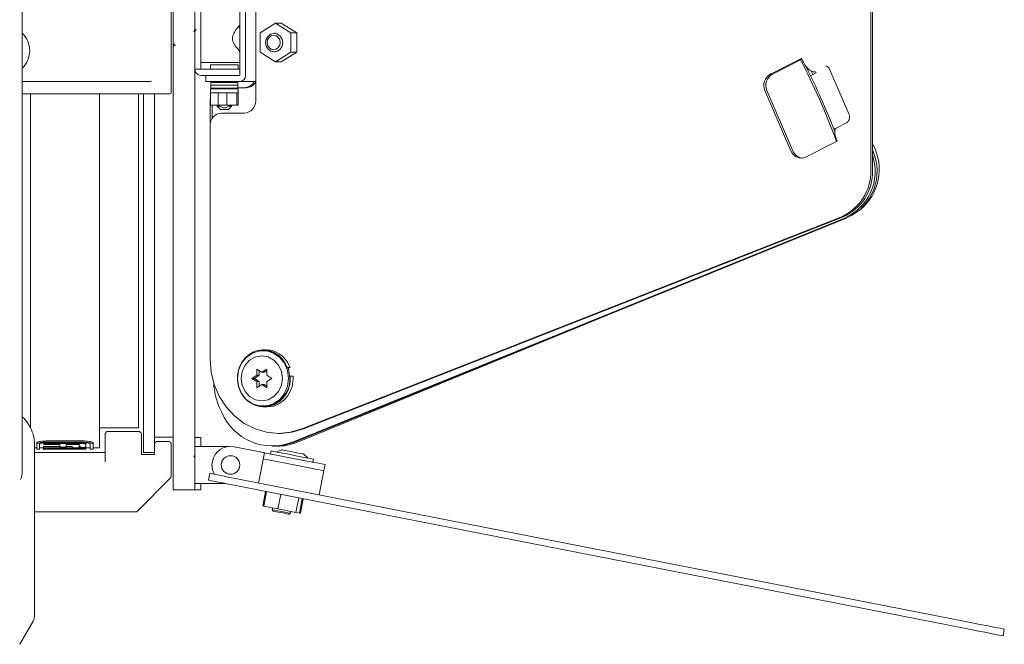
# Model space of a CAD drawing. Header units: millimetres. Extents: x 63 to 559, y 25 to 389.
# Tile 15 of 88: x 115 to 155, y 160 to 185. Entities that reach past the tile are written whole.
import ezdxf

# ---------------------------------------------------------------- set-up
doc = ezdxf.new("R2010")
doc.units = ezdxf.units.MM

msp = doc.modelspace()

# ---------------------------------------------------------------- linework, layer by layer
at = {"color": 7, "linetype": 'Continuous', "lineweight": 15}
for p, q in [((121.613, 165.952), (121.613, 203.952)), ((149.842, 191.05), (149.842, 178.855)), ((149.919, 191.05), (149.919, 178.855)), ((121.538, 187.902), (121.538, 182.002)), ((124.319, 187.202), (124.319, 182.702)), ((124.549, 187.202), (124.549, 182.702)), ((124.956, 181.677), (124.956, 187.202)), ((122.738, 186.842), (122.738, 183.063)), ((122.488, 185.293), (122.488, 184.614)), ((122.488, 165.955), (122.488, 184.638)), ((125.76, 184.807), (125.138, 184.417)), ((126.383, 184.417), (125.76, 184.807)), ((125.76, 184.807), (125.993, 184.807)), ((126.615, 184.417), (125.993, 184.807)), ((125.138, 184.417), (125.138, 183.638)), ((125.76, 184.402), (125.702, 184.402)), ((126.383, 183.638), (126.383, 184.417)), ((126.383, 184.417), (126.615, 184.417)), ((126.615, 183.638), (126.615, 184.417)), ((121.615, 183.854), (121.622, 183.867)), ((125.138, 183.638), (125.76, 183.248)), ((125.702, 183.652), (125.76, 183.652)), ((125.76, 183.248), (126.383, 183.638)), ((125.993, 183.248), (126.615, 183.638)), ((126.383, 183.638), (126.615, 183.638)), ((147.038, 183.391), (145.785, 182.757)), ((147.052, 183.359), (145.863, 182.757)), ((122.738, 182.952), (122.488, 182.952)), ((123.688, 183.227), (122.738, 183.227)), ((122.738, 183.063), (122.738, 182.952)), ((123.688, 182.952), (122.738, 182.952)), ((123.125, 183.127), (123.125, 182.952)), ((123.125, 183.127), (124.25, 183.127)), ((124.319, 183.227), (123.688, 183.227)), ((123.688, 182.952), (124.319, 182.952)), ((124.25, 182.952), (124.25, 183.127)), ((125.76, 183.248), (125.993, 183.248)), ((147.5, 182.736), (147.435, 182.867)), ((148.179, 182.955), (148.958, 181.142)), ((123.536, 182.702), (122.738, 182.702)), ((122.938, 182.702), (122.938, 182.452)), ((123.536, 182.702), (124.319, 182.702)), ((147.406, 182.688), (147.631, 182.802)), ((147.592, 182.848), (147.505, 182.848)), ((115.513, 182.452), (120.086, 182.452)), ((120.086, 182.452), (120.139, 182.452)), ((120.139, 182.452), (120.667, 182.452)), ((123.397, 182.452), (122.938, 182.452)), ((123.125, 182.152), (123.125, 182.003)), ((123.125, 182.152), (124.25, 182.152)), ((123.138, 182.415), (123.138, 182.302)), ((124.238, 182.415), (123.138, 182.415)), ((123.138, 182.302), (123.138, 182.19)), ((124.238, 182.302), (123.138, 182.302)), ((123.138, 182.302), (124.238, 182.302)), ((124.238, 182.19), (123.138, 182.19)), ((123.313, 182.452), (123.313, 182.443)), ((124.319, 182.452), (123.397, 182.452)), ((123.974, 182.152), (123.974, 182.164)), ((124.063, 182.443), (124.063, 182.452)), ((124.238, 182.302), (124.238, 182.415)), ((124.238, 182.19), (124.238, 182.302)), ((124.573, 182.202), (124.238, 182.202)), ((124.25, 182.003), (124.25, 182.152)), ((124.9, 182.452), (124.319, 182.452)), ((145.562, 182.093), (146.614, 179.646)), ((145.64, 182.093), (146.692, 179.646)), ((120.086, 181.952), (115.513, 181.952)), ((115.838, 181.952), (115.838, 168.434)), ((118.638, 181.952), (118.638, 167.644)), ((120.139, 181.952), (120.086, 181.952)), ((121.466, 181.952), (120.139, 181.952)), ((120.213, 181.952), (120.213, 168.456)), ((120.413, 167.452), (120.413, 181.952)), ((120.863, 167.712), (120.863, 181.952)), ((121.488, 181.952), (121.466, 181.952)), ((123.113, 181.702), (123.113, 180.677)), ((123.125, 182.003), (123.125, 181.502)), ((123.125, 182.002), (124.25, 182.002)), ((123.134, 181.502), (123.134, 182.002)), ((123.134, 182.002), (123.134, 182.002)), ((123.441, 182.002), (123.444, 182.002)), ((123.444, 182.002), (123.444, 181.502)), ((123.784, 181.502), (123.784, 182.002)), ((123.784, 182.002), (123.788, 182.002)), ((124.193, 182.002), (124.195, 182.002)), ((124.195, 182.002), (124.195, 181.502)), ((124.25, 181.502), (124.25, 182.003)), ((123.444, 181.502), (123.134, 181.502)), ((123.191, 181.502), (123.191, 180.955)), ((123.4, 181.502), (123.4, 181.502)), ((123.402, 181.502), (123.402, 181.452)), ((123.402, 181.452), (123.527, 181.327)), ((123.402, 181.452), (123.511, 181.452)), ((123.511, 181.452), (123.511, 181.502)), ((123.527, 181.327), (123.849, 181.327)), ((124.195, 181.502), (123.784, 181.502)), ((123.849, 181.327), (123.974, 181.452)), ((123.865, 181.502), (123.865, 181.452)), ((123.865, 181.452), (123.974, 181.452)), ((123.974, 181.452), (123.974, 181.502)), ((123.574, 181.177), (124.495, 181.177)), ((123.113, 171.229), (123.113, 180.677)), ((148.35, 180.518), (148.414, 180.55)), ((148.362, 180.485), (148.391, 180.499)), ((148.859, 180.785), (148.441, 180.573)), ((147.227, 179.404), (148.479, 180.038)), ((115.513, 177.902), (115.513, 166.682)), ((126.444, 167.871), (148.815, 176.949)), ((126.522, 167.871), (148.892, 176.949)), ((148.626, 176.975), (126.819, 168.408)), ((148.703, 176.975), (126.897, 168.408)), ((126.645, 167.874), (139.222, 173.025)), ((125.264, 171.577), (125.252, 171.577)), ((125.38, 171.602), (125.255, 171.602)), ((125.004, 170.577), (124.805, 170.452)), ((125.101, 170.577), (124.902, 170.452)), ((125.204, 170.702), (125.004, 170.827)), ((125.004, 170.827), (125.004, 170.577)), ((125.101, 170.577), (125.004, 170.577)), ((125.101, 170.767), (125.101, 170.577)), ((125.403, 170.827), (125.204, 170.702)), ((125.301, 170.702), (125.204, 170.702)), ((125.403, 170.767), (125.301, 170.702)), ((125.403, 170.577), (125.403, 170.827)), ((125.603, 170.452), (125.403, 170.577)), ((126.234, 170.893), (126.212, 170.883)), ((126.35, 170.893), (126.234, 170.893)), ((126.269, 170.856), (126.35, 170.893)), ((126.357, 170.543), (126.334, 170.541)), ((126.474, 170.543), (126.357, 170.543)), ((124.805, 170.452), (125.004, 170.327)), ((124.902, 170.452), (124.805, 170.452)), ((124.902, 170.452), (125.101, 170.327)), ((125.004, 170.327), (125.004, 170.077)), ((125.101, 170.327), (125.004, 170.327)), ((125.004, 170.077), (125.204, 170.202)), ((125.101, 170.327), (125.101, 170.138)), ((125.204, 170.202), (125.403, 170.077)), ((125.301, 170.202), (125.204, 170.202)), ((125.301, 170.202), (125.403, 170.138)), ((125.403, 170.327), (125.603, 170.452)), ((125.403, 170.077), (125.403, 170.327)), ((125.252, 169.327), (125.288, 169.327)), ((123.51, 169.233), (123.585, 169.076)), ((125.288, 169.302), (125.417, 169.302)), ((118.638, 168.452), (120.213, 168.452)), ((118.863, 168.227), (118.938, 168.302)), ((118.863, 168.177), (118.863, 168.227)), ((118.863, 167.077), (118.863, 168.177)), ((118.938, 168.302), (120.263, 168.302)), ((120.213, 168.456), (120.213, 168.452)), ((120.338, 168.227), (120.338, 168.177)), ((120.338, 168.177), (120.338, 167.377)), ((125.878, 168.229), (125.956, 168.229)), ((116.013, 167.734), (116.013, 160.885)), ((116.1, 167.8), (116.1, 167.85)), ((116.1, 167.59), (116.1, 167.8)), ((116.213, 167.59), (116.213, 167.8)), ((116.376, 167.85), (116.376, 167.799)), ((116.525, 167.922), (117.95, 167.922)), ((116.525, 167.872), (117.95, 167.872)), ((116.525, 167.852), (117.95, 167.852)), ((117.867, 167.822), (116.552, 167.822)), ((116.552, 167.779), (117.038, 167.779)), ((117.038, 167.779), (117.038, 167.685)), ((117.285, 167.779), (117.703, 167.779)), ((117.285, 167.684), (117.285, 167.779)), ((117.839, 167.759), (117.839, 167.674)), ((118.088, 167.839), (118.088, 167.789)), ((118.088, 167.674), (118.088, 167.789)), ((118.263, 167.59), (118.263, 167.8)), ((118.375, 167.85), (118.375, 167.8)), ((118.375, 167.59), (118.375, 167.8)), ((120.863, 168.077), (121.613, 168.077)), ((120.938, 167.902), (121.463, 167.902)), ((121.538, 167.827), (121.538, 167.777)), ((121.538, 167.777), (121.538, 166.504)), ((122.738, 168.06), (122.488, 168.06)), ((122.738, 168.06), (122.738, 167.81)), ((122.738, 167.702), (122.738, 167.81)), ((116.013, 167.64), (116.1, 167.64)), ((116.013, 167.452), (118.863, 167.452)), ((116.1, 167.59), (116.213, 167.59)), ((116.213, 167.64), (116.374, 167.64)), ((116.371, 167.639), (116.371, 167.627)), ((116.374, 167.662), (116.374, 167.612)), ((116.375, 167.69), (116.375, 167.64)), ((116.375, 167.611), (116.375, 167.561)), ((116.376, 167.611), (116.376, 167.595)), ((117.427, 167.618), (116.484, 167.618)), ((116.484, 167.606), (117.427, 167.606)), ((117.038, 167.699), (116.485, 167.699)), ((117.428, 167.649), (116.485, 167.649)), ((116.485, 167.632), (117.428, 167.632)), ((117.978, 167.598), (116.485, 167.598)), ((116.521, 167.593), (116.521, 167.59)), ((116.558, 167.59), (117.368, 167.59)), ((117.038, 167.685), (117.038, 167.685)), ((117.428, 167.699), (117.285, 167.699)), ((117.285, 167.684), (117.285, 167.684)), ((117.537, 167.639), (117.537, 167.612)), ((117.538, 167.69), (117.538, 167.64)), ((117.796, 167.648), (117.538, 167.648)), ((117.796, 167.69), (117.796, 167.64)), ((117.796, 167.64), (117.796, 167.612)), ((117.84, 167.673), (117.84, 167.648)), ((117.84, 167.633), (117.84, 167.617)), ((118.044, 167.665), (118.044, 167.648)), ((118.044, 167.633), (118.044, 167.617)), ((118.087, 167.673), (118.087, 167.64)), ((118.087, 167.645), (118.087, 167.595)), ((118.087, 167.64), (118.263, 167.64)), ((118.087, 167.64), (118.087, 167.612)), ((118.263, 167.59), (118.375, 167.59)), ((118.375, 167.64), (118.638, 167.64)), ((118.638, 167.644), (118.638, 167.64)), ((120.338, 167.377), (120.863, 167.377)), ((120.413, 167.452), (120.863, 167.452)), ((120.863, 167.377), (120.863, 167.712)), ((121.613, 167.327), (121.613, 167.327)), ((122.488, 167.702), (122.738, 167.702)), ((123.813, 167.702), (122.738, 167.702)), ((123.872, 167.7), (123.813, 167.702)), ((125.063, 167.496), (124.082, 167.689)), ((125.309, 167.448), (125.068, 166.222)), ((125.309, 167.448), (127.026, 167.112)), ((125.578, 167.523), (125.554, 167.4)), ((125.637, 167.712), (125.715, 167.712)), ((125.754, 167.712), (125.832, 167.712)), ((126.016, 167.558), (125.792, 167.481)), ((127.081, 167.229), (126.903, 167.384)), ((122.488, 167.258), (122.452, 167.317)), ((125.261, 167.203), (126.978, 166.867)), ((126.978, 166.867), (125.261, 167.203)), ((127.271, 167.064), (127.295, 167.187)), ((127.762, 166.968), (127.714, 166.723)), ((123.106, 166.606), (123.053, 166.336)), ((127.522, 165.741), (127.714, 166.723)), ((121.501, 166.416), (120.174, 165.089)), ((122.738, 166.202), (122.488, 166.202)), ((123.735, 166.202), (122.738, 166.202)), ((122.738, 166.202), (122.738, 166.053)), ((124.41, 166.35), (153.06, 160.742)), ((121.613, 165.952), (122.488, 165.952)), ((122.488, 165.955), (122.488, 165.952)), ((122.488, 165.952), (122.738, 165.952)), ((122.738, 166.053), (122.738, 165.952)), ((124.358, 166.081), (153.007, 160.472)), ((125.358, 165.885), (125.243, 165.296)), ((125.396, 165.877), (125.281, 165.288)), ((125.973, 165.764), (125.858, 165.176)), ((126.696, 165.623), (126.581, 165.034)), ((126.843, 165.594), (126.728, 165.005)), ((126.881, 165.587), (126.766, 164.998)), ((120.086, 165.052), (116.013, 165.052)), ((125.243, 165.296), (125.281, 165.288)), ((125.281, 165.288), (125.858, 165.176)), ((125.636, 165.219), (125.622, 165.145)), ((125.622, 165.145), (125.661, 165.087)), ((125.858, 165.176), (126.581, 165.034)), ((126.299, 164.962), (126.358, 165.001)), ((126.358, 165.001), (126.372, 165.075)), ((126.581, 165.034), (126.728, 165.005)), ((126.728, 165.005), (126.766, 164.998)), ((115.946, 160.635), (115.407, 159.702)), ((155.246, 160.314), (155.193, 160.044))]:
    msp.add_line(p, q, dxfattribs=at)
at = {"color": 7, "linetype": 'Continuous', "lineweight": 15, "flags": 128}
for points in [[(125.357, 184.027), (125.383, 184.171), (125.458, 184.293), (125.57, 184.374), (125.702, 184.402), (125.834, 184.374), (125.947, 184.293), (126.022, 184.171), (126.048, 184.027), (126.022, 183.884), (125.947, 183.762), (125.834, 183.681), (125.702, 183.652), (125.57, 183.681), (125.458, 183.762), (125.383, 183.884), (125.357, 184.027)], [(125.417, 184.027), (125.437, 183.917), (125.495, 183.824), (125.581, 183.761), (125.683, 183.739), (125.785, 183.761), (125.871, 183.824), (125.928, 183.917), (125.949, 184.027), (125.928, 184.138), (125.871, 184.231), (125.785, 184.294), (125.683, 184.316), (125.581, 184.294), (125.495, 184.231), (125.437, 184.138), (125.417, 184.027)], [(123.402, 182.166), (123.397, 182.164), (123.373, 182.152)], [(124.956, 182.46), (124.945, 182.457), (124.9, 182.452)], [(123.125, 181.818), (123.122, 181.8), (123.113, 181.702)], [(148.471, 180.034), (148.447, 180.068), (148.425, 180.113)], [(124.215, 170.452), (124.257, 170.769), (124.38, 171.061), (124.573, 171.303), (124.822, 171.476), (125.105, 171.566), (125.4, 171.566), (125.683, 171.476), (125.931, 171.303), (126.125, 171.061), (126.247, 170.769), (126.289, 170.452), (126.247, 170.136), (126.125, 169.844), (125.931, 169.602), (125.683, 169.429), (125.4, 169.339), (125.105, 169.339), (124.822, 169.429), (124.573, 169.602), (124.38, 169.844), (124.257, 170.136), (124.215, 170.452)], [(124.366, 170.452), (124.407, 170.172), (124.526, 169.918), (124.712, 169.717), (124.945, 169.588), (125.204, 169.544), (125.463, 169.588), (125.696, 169.717), (125.881, 169.918), (126, 170.172), (126.041, 170.452), (126, 170.733), (125.881, 170.986), (125.696, 171.187), (125.463, 171.317), (125.204, 171.361), (124.945, 171.317), (124.712, 171.187), (124.526, 170.986), (124.407, 170.733), (124.366, 170.452)], [(126.819, 168.408), (126.354, 168.274), (125.874, 168.229), (125.395, 168.275), (124.929, 168.411), (124.493, 168.633), (124.099, 168.933), (123.759, 169.302), (123.483, 169.73), (123.279, 170.204), (123.155, 170.709), (123.113, 171.229)], [(126.338, 170.452), (126.296, 170.769), (126.256, 170.89)], [(120.263, 168.302), (120.265, 168.3), (120.272, 168.293), (120.283, 168.282), (120.298, 168.267), (120.317, 168.249), (120.338, 168.227)], [(126.897, 168.408), (126.432, 168.274), (125.956, 168.229)], [(120.863, 167.827), (120.884, 167.849), (120.902, 167.867), (120.917, 167.882), (120.929, 167.893), (120.935, 167.9), (120.938, 167.902)], [(126.522, 167.871), (126.118, 167.751), (125.715, 167.712)], [(116.485, 167.593), (116.858, 167.593), (117.232, 167.593), (117.978, 167.593)], [(125.063, 167.496), (125.111, 167.487), (125.157, 167.478), (125.2, 167.47), (125.237, 167.462), (125.267, 167.456), (125.29, 167.452), (125.304, 167.449), (125.309, 167.448)], [(127.295, 167.187), (127.284, 167.189), (127.192, 167.207), (127.018, 167.241), (126.782, 167.287), (126.508, 167.341), (126.226, 167.396), (125.967, 167.447), (125.759, 167.488), (125.624, 167.514), (125.578, 167.523), (125.578, 167.523)], [(126.042, 167.56), (126.074, 167.553), (126.165, 167.536), (126.3, 167.509), (126.461, 167.478), (126.621, 167.446), (126.757, 167.42), (126.848, 167.402), (126.88, 167.396), (126.88, 167.396)], [(127.026, 167.112), (127.17, 167.084), (127.308, 167.057), (127.435, 167.032), (127.546, 167.01), (127.638, 166.992), (127.706, 166.979), (127.748, 166.971), (127.762, 166.968)], [(123.106, 166.606), (123.13, 166.601), (123.202, 166.587), (123.32, 166.564), (123.479, 166.533), (123.675, 166.494), (123.9, 166.45), (124.148, 166.402), (124.41, 166.35)], [(127.714, 166.723), (127.7, 166.725), (127.658, 166.734), (127.59, 166.747), (127.498, 166.765), (127.387, 166.787), (127.26, 166.812), (127.122, 166.839), (126.978, 166.867)], [(127.714, 166.723), (127.7, 166.725), (127.658, 166.734), (127.59, 166.747), (127.498, 166.765), (127.387, 166.787), (127.26, 166.812), (127.122, 166.839), (126.978, 166.867)], [(123.053, 166.336), (123.077, 166.331), (123.149, 166.317), (123.267, 166.294), (123.426, 166.263), (123.622, 166.225), (123.848, 166.18), (124.095, 166.132), (124.358, 166.081)], [(125.622, 165.145), (125.65, 165.14), (125.73, 165.124), (125.849, 165.101), (125.99, 165.073), (126.131, 165.046), (126.25, 165.022), (126.33, 165.007), (126.358, 165.001), (126.358, 165.001)], [(126.299, 164.962), (126.275, 164.966), (126.206, 164.98), (126.102, 165), (125.98, 165.024), (125.858, 165.048), (125.755, 165.068), (125.686, 165.082), (125.661, 165.087)], [(153.06, 160.742), (153.472, 160.661), (153.876, 160.582), (154.254, 160.508), (154.589, 160.442), (154.867, 160.388), (155.074, 160.348), (155.202, 160.322), (155.246, 160.314)], [(153.007, 160.472), (153.419, 160.391), (153.824, 160.312), (154.202, 160.238), (154.537, 160.173), (154.814, 160.118), (155.021, 160.078), (155.149, 160.053), (155.193, 160.044)]]:
    msp.add_lwpolyline(points, dxfattribs=at)
at = {"color": 7, "linetype": 'Continuous', "lineweight": 15}
msp.add_circle((123.938, 166.952), 0.375, dxfattribs=at)
for centre, radius, start, end in [((114.838, 183.702), 0.975, 314.0964, 45.8079), ((122.12, 170.433), 28.03, 20.2046, 27.406), ((148.426, 183.973), 1.505, 202.7272, 220.9715), ((122.738, 182.952), 0.25, 180, 270), ((122.199, 170.435), 28.027, 20.8978, 26.8474), ((147.575, 183.192), 0.351, 215.8475, 258.5103), ((124.308, 182.693), 0.241, 272.43, 2.2377), ((146.035, 182.304), 0.518, 118.8496, 204.0605), ((146.113, 182.304), 0.518, 118.8504, 204.0603), ((147.562, 182.783), 0.0715, 15.9325, 65.3163), ((123.688, 179.561), 2.907, 95.8248, 100.9069), ((123.688, 179.561), 2.907, 79.0931, 84.1752), ((124.486, 182.661), 0.458, 271.1374, 332.9897), ((124.563, 182.662), 0.459, 271.2851, 328.9543), ((121.488, 182.002), 0.05, 270, 0), ((124.475, 181.659), 0.482, 272.4293, 2.2383), ((123.594, 180.696), 0.482, 92.4285, 182.2391), ((148.529, 180.456), 0.147, 126.6658, 184.8938), ((149.38, 180.467), 0.997, 181.3501, 205.4629), ((148.082, 178.902), 2.104, 308.3027, 28.5294), ((147.031, 179.807), 0.447, 201.0453, 295.8567), ((147.121, 179.819), 0.462, 201.9412, 263.7859), ((147.966, 178.819), 2.053, 294.4301, 17.9132), ((148.039, 178.823), 2.06, 294.4916, 24.0557), ((147.845, 178.813), 1.997, 293.021, 1.2118), ((147.922, 178.813), 1.997, 293.0209, 1.212), ((125.297, 170.596), 0.981, 52.9017, 89.7915), ((125.931, 170.366), 2.673, 182.2261, 205.067), ((125.259, 170.406), 1.08, 272.2179, 2.4496), ((125.64, 169.957), 2.237, 203.2243, 291.0753), ((125.831, 169.852), 2.139, 268.6303, 292.3764), ((123.938, 166.952), 0.75, 78.9234, 168.9234), ((126.032, 167.51), 0.05, 78.9234, 108.9234), ((126.87, 167.346), 0.05, 48.9234, 78.9234), ((123.938, 166.952), 0.75, 168.9234, 210.7337), ((121.413, 166.504), 0.125, 315, 0), ((120.086, 165.177), 0.125, 270, 315), ((115.513, 160.885), 0.5, 330, 0)]:
    msp.add_arc(centre, radius, start, end, dxfattribs=at)
msp.add_ellipse((120.667, 182.502), major_axis=(0.1, 0), ratio=0.5, start_param=4.712389, end_param=5.472966, dxfattribs=at)
for points, knots in [([(115.513, 177.902), (115.513, 178.536), (115.513, 179.812), (115.513, 181.799), (115.513, 183.808), (115.513, 185.646), (115.513, 187.298), (115.513, 188.821), (115.513, 190.4), (115.513, 191.464), (115.513, 192.003)], [0, 0, 0, 0, 0.138607, 0.27859, 0.421555, 0.560371, 0.662894, 0.767758, 0.882299, 1, 1, 1, 1]), ([(122.498, 184.433), (122.484, 184.456), (122.47, 184.479), (122.456, 184.502), (122.456, 184.503)], [0, 0, 0, 0, 0.960884, 1, 1, 1, 1]), ([(122.544, 184.568), (122.53, 184.545), (122.509, 184.51), (122.488, 184.475), (122.48, 184.462)], [0, 0, 0, 0, 0.640633, 1, 1, 1, 1]), ([(124.321, 183.661), (124.292, 183.696), (124.221, 183.778), (124.108, 183.927), (124.034, 184.074), (124.008, 184.191), (124.027, 184.318), (124.109, 184.482), (124.227, 184.634), (124.294, 184.712), (124.317, 184.739)], [0, 0, 0, 0, 0.13551, 0.323553, 0.417221, 0.494764, 0.572665, 0.68444, 0.891738, 1, 1, 1, 1]), ([(124.313, 184.63), (124.313, 184.63), (124.311, 184.636), (124.299, 184.643), (124.287, 184.648), (124.282, 184.65), (124.282, 184.65)], [0, 0, 0, 0, 0.031074, 0.633873, 0.982863, 1, 1, 1, 1]), ([(121.622, 183.867), (121.63, 183.88), (121.645, 183.905), (121.66, 183.93), (121.668, 183.943)], [0, 0, 0, 0, 0.505773, 1, 1, 1, 1]), ([(121.65, 183.972), (121.663, 183.95), (121.678, 183.926), (121.692, 183.903), (121.692, 183.902)], [0, 0, 0, 0, 0.96087, 1, 1, 1, 1]), ([(148.02, 183.076), (148.033, 183.078), (148.063, 183.081), (148.113, 183.051), (148.158, 182.999), (148.174, 182.964), (148.179, 182.955)], [0, 0, 0, 0, 0.266058, 0.646416, 0.9012, 1, 1, 1, 1]), ([(123.143, 182.194), (123.165, 182.188), (123.248, 182.165), (123.333, 182.163), (123.396, 182.162)], [0, 0, 0, 0, 0.272985, 1, 1, 1, 1]), ([(123.977, 182.162), (124.049, 182.164), (124.135, 182.166), (124.216, 182.188), (124.229, 182.191)], [0, 0, 0, 0, 0.845768, 1, 1, 1, 1]), ([(123.784, 182.002), (123.725, 182.002), (123.608, 182.002), (123.499, 182.002), (123.444, 182.002)], [0, 0, 0, 0, 0.5000068, 1, 1, 1, 1]), ([(124.244, 182.002), (124.245, 182.002), (124.251, 182.002), (124.218, 182.002), (124.195, 182.002)], [0, 0, 0, 0, 0.308559, 1, 1, 1, 1]), ([(123.444, 181.502), (123.499, 181.502), (123.608, 181.502), (123.725, 181.502), (123.784, 181.502)], [0, 0, 0, 0, 0.4999932, 1, 1, 1, 1]), ([(123.865, 181.452), (123.831, 181.433), (123.776, 181.402), (123.685, 181.387), (123.597, 181.403), (123.542, 181.435), (123.511, 181.452)], [0, 0, 0, 0, 0.30588, 0.500014, 0.716315, 1, 1, 1, 1]), ([(124.195, 181.502), (124.218, 181.502), (124.251, 181.502), (124.245, 181.502), (124.244, 181.502)], [0, 0, 0, 0, 0.691441, 1, 1, 1, 1]), ([(148.958, 181.142), (148.963, 181.128), (148.977, 181.092), (148.986, 181.022), (148.976, 180.942), (148.949, 180.872), (148.906, 180.814), (148.876, 180.795), (148.859, 180.785)], [0, 0, 0, 0, 0.098738, 0.264694, 0.427273, 0.592284, 0.771731, 1, 1, 1, 1]), ([(126.234, 170.893), (126.171, 171.018), (126.045, 171.272), (125.713, 171.521), (125.327, 171.627), (124.93, 171.572), (124.581, 171.362), (124.325, 171.027), (124.2, 170.614), (124.223, 170.177), (124.391, 169.779), (124.681, 169.474), (125.054, 169.303), (125.459, 169.29), (125.841, 169.438), (126.146, 169.724), (126.343, 170.111), (126.353, 170.4), (126.357, 170.543)], [0, 0, 0, 0, 0.062093, 0.125647, 0.18694, 0.25, 0.31306, 0.374353, 0.437907, 0.5, 0.562093, 0.625647, 0.68694, 0.75, 0.81306, 0.874353, 0.937907, 1, 1, 1, 1]), ([(126.35, 170.893), (126.288, 171.019), (126.162, 171.274), (125.83, 171.511), (125.55, 171.619), (125.403, 171.595), (125.381, 171.591)], [0, 0, 0, 0, 0.3148109, 0.6370317, 0.9477885, 1, 1, 1, 1]), ([(125.405, 169.322), (125.461, 169.317), (125.65, 169.301), (125.958, 169.443), (126.262, 169.723), (126.459, 170.112), (126.469, 170.4), (126.474, 170.543)], [0, 0, 0, 0, 0.0953497, 0.3235375, 0.5453323, 0.775311, 1, 1, 1, 1]), ([(116.006, 167.759), (116.003, 167.85), (115.996, 168.061), (115.899, 168.371), (115.735, 168.656), (115.602, 168.83), (115.515, 168.89), (115.513, 168.891)], [0, 0, 0, 0, 0.213269, 0.498986, 0.751754, 0.992362, 1, 1, 1, 1]), ([(116.1, 167.85), (116.105, 167.858), (116.115, 167.873), (116.189, 167.895), (116.299, 167.912), (116.418, 167.921), (116.496, 167.922), (116.525, 167.922)], [0, 0, 0, 0, 0.21745, 0.434917, 0.651759, 0.866425, 1, 1, 1, 1]), ([(116.525, 167.872), (116.478, 167.871), (116.383, 167.869), (116.257, 167.856), (116.161, 167.838), (116.108, 167.818), (116.103, 167.805), (116.1, 167.8)], [0, 0, 0, 0, 0.211598, 0.423152, 0.636017, 0.851368, 1, 1, 1, 1]), ([(116.213, 167.8), (116.216, 167.806), (116.223, 167.817), (116.278, 167.832), (116.358, 167.845), (116.446, 167.851), (116.503, 167.851), (116.525, 167.852)], [0, 0, 0, 0, 0.217374, 0.434768, 0.651454, 0.866044, 1, 1, 1, 1]), ([(116.552, 167.822), (116.525, 167.822), (116.483, 167.821), (116.431, 167.818), (116.401, 167.814), (116.379, 167.807), (116.377, 167.802), (116.376, 167.799)], [0, 0, 0, 0, 0.3149167, 0.4880158, 0.6353, 0.7827872, 1, 1, 1, 1]), ([(116.376, 167.799), (116.377, 167.796), (116.38, 167.791), (116.403, 167.786), (116.436, 167.782), (116.487, 167.779), (116.529, 167.779), (116.552, 167.779)], [0, 0, 0, 0, 0.229567, 0.373205, 0.516867, 0.723699, 1, 1, 1, 1]), ([(117.703, 167.779), (117.726, 167.778), (117.761, 167.778), (117.801, 167.775), (117.825, 167.77), (117.837, 167.765), (117.839, 167.761), (117.839, 167.759)], [0, 0, 0, 0, 0.311291, 0.467874, 0.625044, 0.817645, 1, 1, 1, 1]), ([(118.088, 167.789), (118.086, 167.794), (118.082, 167.802), (118.047, 167.812), (118.001, 167.818), (117.938, 167.822), (117.891, 167.822), (117.867, 167.822)], [0, 0, 0, 0, 0.285173, 0.440785, 0.59693, 0.791265, 1, 1, 1, 1]), ([(117.95, 167.922), (117.998, 167.922), (118.092, 167.92), (118.219, 167.907), (118.315, 167.888), (118.368, 167.868), (118.373, 167.856), (118.375, 167.85)], [0, 0, 0, 0, 0.211582, 0.423119, 0.635971, 0.851325, 1, 1, 1, 1]), ([(118.375, 167.8), (118.371, 167.808), (118.361, 167.823), (118.286, 167.845), (118.177, 167.862), (118.058, 167.871), (117.98, 167.871), (117.95, 167.872)], [0, 0, 0, 0, 0.217434, 0.434883, 0.651712, 0.866379, 1, 1, 1, 1]), ([(117.95, 167.852), (117.985, 167.851), (118.055, 167.85), (118.148, 167.841), (118.219, 167.828), (118.257, 167.813), (118.261, 167.804), (118.263, 167.8)], [0, 0, 0, 0, 0.211785, 0.423523, 0.636448, 0.851684, 1, 1, 1, 1]), ([(121.488, 167.877), (121.492, 167.874), (121.499, 167.867), (121.51, 167.855), (121.52, 167.845), (121.528, 167.838), (121.533, 167.832), (121.537, 167.828), (121.538, 167.828), (121.538, 167.827)], [0, 0, 0, 0, 0.219157, 0.386303, 0.519833, 0.631512, 0.743626, 0.845914, 1, 1, 1, 1]), ([(116.484, 167.618), (116.472, 167.617), (116.447, 167.617), (116.414, 167.616), (116.389, 167.615), (116.375, 167.613), (116.374, 167.612), (116.374, 167.612)], [0, 0, 0, 0, 0.210908, 0.421558, 0.638384, 0.856918, 1, 1, 1, 1]), ([(116.374, 167.612), (116.375, 167.611), (116.377, 167.61), (116.395, 167.608), (116.422, 167.607), (116.453, 167.607), (116.475, 167.606), (116.484, 167.606)], [0, 0, 0, 0, 0.209413, 0.419476, 0.621321, 0.84652, 1, 1, 1, 1]), ([(116.485, 167.699), (116.473, 167.699), (116.449, 167.699), (116.416, 167.697), (116.391, 167.695), (116.377, 167.692), (116.376, 167.691), (116.375, 167.69)], [0, 0, 0, 0, 0.210617, 0.420971, 0.637629, 0.856243, 1, 1, 1, 1]), ([(116.485, 167.649), (116.473, 167.649), (116.449, 167.649), (116.416, 167.647), (116.391, 167.645), (116.377, 167.642), (116.376, 167.641), (116.375, 167.64)], [0, 0, 0, 0, 0.210619, 0.420974, 0.637636, 0.85625, 1, 1, 1, 1]), ([(116.375, 167.64), (116.376, 167.639), (116.378, 167.637), (116.397, 167.635), (116.424, 167.633), (116.455, 167.632), (116.477, 167.632), (116.485, 167.632)], [0, 0, 0, 0, 0.209611, 0.419872, 0.62188, 0.847181, 1, 1, 1, 1]), ([(116.485, 167.598), (116.473, 167.598), (116.449, 167.598), (116.417, 167.597), (116.391, 167.596), (116.378, 167.596), (116.376, 167.595), (116.376, 167.595)], [0, 0, 0, 0, 0.209173, 0.418062, 0.633611, 0.852349, 1, 1, 1, 1]), ([(116.376, 167.595), (116.377, 167.595), (116.379, 167.594), (116.397, 167.593), (116.425, 167.593), (116.455, 167.593), (116.477, 167.593), (116.485, 167.593)], [0, 0, 0, 0, 0.211194, 0.42306, 0.626215, 0.851849, 1, 1, 1, 1]), ([(116.521, 167.59), (116.485, 167.59), (116.413, 167.591), (116.372, 167.592), (116.38, 167.594), (116.383, 167.595)], [0, 0, 0, 0, 0.425669, 0.850472, 1, 1, 1, 1]), ([(116.961, 167.591), (116.912, 167.591), (116.797, 167.591), (116.641, 167.59), (116.556, 167.59), (116.521, 167.59)], [0, 0, 0, 0, 0.2991163, 0.7087735, 1, 1, 1, 1]), ([(117.392, 167.59), (117.358, 167.59), (117.28, 167.59), (117.128, 167.591), (117.014, 167.591), (116.961, 167.591)], [0, 0, 0, 0, 0.286904, 0.663635, 1, 1, 1, 1]), ([(117.038, 167.685), (117.04, 167.683), (117.043, 167.679), (117.068, 167.675), (117.099, 167.673), (117.132, 167.672), (117.154, 167.672), (117.162, 167.671)], [0, 0, 0, 0, 0.286755, 0.482219, 0.677968, 0.870364, 1, 1, 1, 1]), ([(117.162, 167.671), (117.176, 167.672), (117.203, 167.672), (117.238, 167.674), (117.266, 167.677), (117.282, 167.68), (117.284, 167.683), (117.285, 167.684)], [0, 0, 0, 0, 0.206782, 0.413466, 0.623504, 0.838155, 1, 1, 1, 1]), ([(117.537, 167.612), (117.536, 167.612), (117.533, 167.614), (117.514, 167.615), (117.485, 167.617), (117.455, 167.617), (117.434, 167.618), (117.427, 167.618)], [0, 0, 0, 0, 0.2219565, 0.4446934, 0.653666, 0.869124, 1, 1, 1, 1]), ([(117.427, 167.606), (117.439, 167.606), (117.463, 167.607), (117.496, 167.607), (117.521, 167.609), (117.534, 167.61), (117.536, 167.611), (117.537, 167.612)], [0, 0, 0, 0, 0.211256, 0.421884, 0.645262, 0.86861, 1, 1, 1, 1]), ([(117.538, 167.69), (117.537, 167.691), (117.535, 167.693), (117.515, 167.696), (117.487, 167.698), (117.456, 167.699), (117.436, 167.699), (117.428, 167.699)], [0, 0, 0, 0, 0.222334, 0.445456, 0.654609, 0.870008, 1, 1, 1, 1]), ([(117.538, 167.64), (117.537, 167.641), (117.535, 167.643), (117.515, 167.646), (117.487, 167.648), (117.456, 167.649), (117.436, 167.649), (117.428, 167.649)], [0, 0, 0, 0, 0.222331, 0.445452, 0.654597, 0.870007, 1, 1, 1, 1]), ([(117.428, 167.632), (117.441, 167.632), (117.465, 167.632), (117.497, 167.634), (117.523, 167.636), (117.536, 167.638), (117.538, 167.639), (117.538, 167.64)], [0, 0, 0, 0, 0.210988, 0.421331, 0.644537, 0.867968, 1, 1, 1, 1]), ([(117.84, 167.698), (117.833, 167.698), (117.816, 167.696), (117.799, 167.693), (117.797, 167.691), (117.796, 167.69)], [0, 0, 0, 0, 0.2676032, 0.6556587, 1, 1, 1, 1]), ([(117.84, 167.648), (117.833, 167.648), (117.816, 167.646), (117.799, 167.643), (117.797, 167.641), (117.796, 167.64)], [0, 0, 0, 0, 0.2676044, 0.6556583, 1, 1, 1, 1]), ([(117.796, 167.64), (117.796, 167.639), (117.797, 167.638), (117.811, 167.635), (117.83, 167.633), (117.838, 167.633)], [0, 0, 0, 0, 0.270069, 0.6635876, 1, 1, 1, 1]), ([(117.84, 167.617), (117.833, 167.617), (117.816, 167.616), (117.799, 167.614), (117.797, 167.612), (117.796, 167.612)], [0, 0, 0, 0, 0.267826, 0.6554, 1, 1, 1, 1]), ([(117.796, 167.612), (117.796, 167.611), (117.797, 167.61), (117.811, 167.608), (117.83, 167.607), (117.838, 167.607)], [0, 0, 0, 0, 0.270409, 0.663381, 1, 1, 1, 1]), ([(117.838, 167.633), (117.846, 167.632), (117.866, 167.631), (117.902, 167.63), (117.929, 167.63), (117.941, 167.63)], [0, 0, 0, 0, 0.274486, 0.691712, 1, 1, 1, 1]), ([(117.838, 167.607), (117.846, 167.607), (117.866, 167.606), (117.902, 167.605), (117.929, 167.605), (117.941, 167.605)], [0, 0, 0, 0, 0.274524, 0.69209, 1, 1, 1, 1]), ([(117.839, 167.674), (117.841, 167.672), (117.845, 167.67), (117.868, 167.666), (117.902, 167.663), (117.936, 167.662), (117.955, 167.662), (117.961, 167.662)], [0, 0, 0, 0, 0.220029, 0.437948, 0.687729, 0.909377, 1, 1, 1, 1]), ([(117.941, 167.652), (117.931, 167.652), (117.906, 167.652), (117.87, 167.651), (117.85, 167.649), (117.84, 167.648)], [0, 0, 0, 0, 0.269102, 0.6690955, 1, 1, 1, 1]), ([(117.941, 167.62), (117.931, 167.619), (117.906, 167.619), (117.87, 167.619), (117.85, 167.618), (117.84, 167.617)], [0, 0, 0, 0, 0.269163, 0.669619, 1, 1, 1, 1]), ([(118.044, 167.648), (118.037, 167.649), (118.018, 167.65), (117.982, 167.652), (117.954, 167.652), (117.941, 167.652)], [0, 0, 0, 0, 0.267865, 0.66477, 1, 1, 1, 1]), ([(117.941, 167.63), (117.951, 167.63), (117.976, 167.63), (118.012, 167.631), (118.033, 167.632), (118.042, 167.633)], [0, 0, 0, 0, 0.2691928, 0.6647897, 1, 1, 1, 1]), ([(118.044, 167.617), (118.037, 167.617), (118.018, 167.618), (117.982, 167.619), (117.954, 167.619), (117.941, 167.62)], [0, 0, 0, 0, 0.267926, 0.665078, 1, 1, 1, 1]), ([(117.941, 167.605), (117.951, 167.605), (117.976, 167.605), (118.012, 167.606), (118.033, 167.606), (118.042, 167.607)], [0, 0, 0, 0, 0.269224, 0.665094, 1, 1, 1, 1]), ([(117.961, 167.662), (117.977, 167.662), (118.006, 167.662), (118.043, 167.664), (118.07, 167.667), (118.085, 167.671), (118.087, 167.673), (118.088, 167.674)], [0, 0, 0, 0, 0.24192, 0.445715, 0.649599, 0.856871, 1, 1, 1, 1]), ([(118.087, 167.595), (118.086, 167.595), (118.084, 167.596), (118.064, 167.597), (118.035, 167.597), (118.005, 167.598), (117.985, 167.598), (117.978, 167.598)], [0, 0, 0, 0, 0.224056, 0.44893, 0.659019, 0.874322, 1, 1, 1, 1]), ([(117.978, 167.593), (117.99, 167.593), (118.014, 167.593), (118.046, 167.593), (118.071, 167.594), (118.085, 167.594), (118.087, 167.595), (118.087, 167.595)], [0, 0, 0, 0, 0.209569, 0.418469, 0.640599, 0.864209, 1, 1, 1, 1]), ([(118.042, 167.633), (118.049, 167.633), (118.067, 167.634), (118.084, 167.637), (118.086, 167.639), (118.087, 167.64)], [0, 0, 0, 0, 0.267799, 0.6555883, 1, 1, 1, 1]), ([(118.042, 167.607), (118.049, 167.607), (118.067, 167.608), (118.084, 167.61), (118.086, 167.611), (118.087, 167.612)], [0, 0, 0, 0, 0.2680222, 0.6555012, 1, 1, 1, 1]), ([(118.087, 167.64), (118.086, 167.641), (118.085, 167.643), (118.071, 167.646), (118.053, 167.647), (118.044, 167.648)], [0, 0, 0, 0, 0.269928, 0.663241, 1, 1, 1, 1]), ([(118.087, 167.612), (118.086, 167.612), (118.085, 167.613), (118.071, 167.615), (118.053, 167.616), (118.044, 167.617)], [0, 0, 0, 0, 0.270223, 0.662989, 1, 1, 1, 1]), ([(115.446, 166.366), (115.453, 166.382), (115.496, 166.481), (115.505, 166.59), (115.513, 166.682)], [0, 0, 0, 0, 0.159678, 1, 1, 1, 1])]:
    msp.add_open_spline(points, degree=3, knots=knots, dxfattribs=at)

doc.saveas('drawing.dxf')
